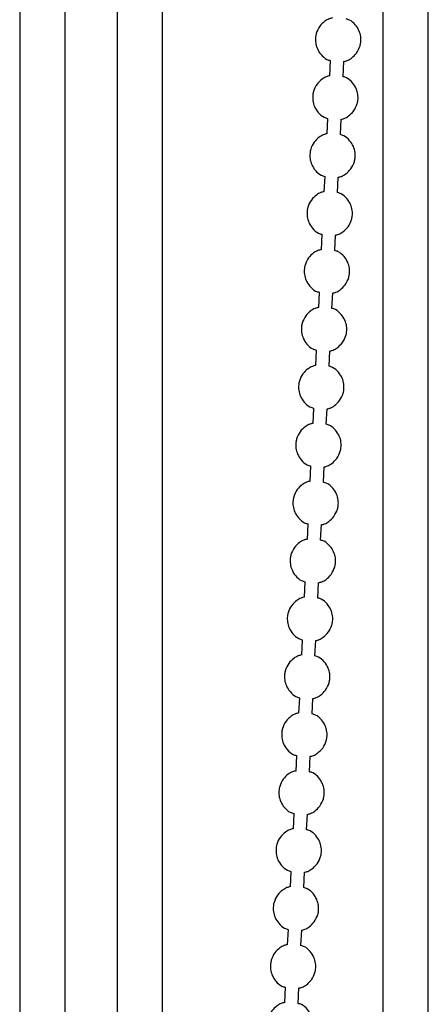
# Model space of a CAD drawing. Header units: millimetres. Extents: x 313 to 1951, y 543 to 2760.
# Tile 30 of 64: x 603 to 648, y 2191 to 2300. Entities that reach past the tile are written whole.
import ezdxf

# ---------------------------------------------------------------- set-up
doc = ezdxf.new("R2010")
doc.units = ezdxf.units.MM
doc.header["$LTSCALE"] = 10

msp = doc.modelspace()

# ---------------------------------------------------------------- linework, layer by layer
at = {"color": 7, "linetype": 'Continuous', "lineweight": 25}
for p, q in [((602.91, 2560.94), (602.91, 2151.05)), ((607.91, 2151.05), (607.91, 2560.94)), ((613.63, 2560.94), (613.63, 2151.05)), ((618.63, 2151.06), (618.63, 2560.94)), ((647.91, 2151.09), (647.91, 2450.7)), ((642.91, 2348.33), (642.91, 2151.05)), ((637.12, 2295.43), (637.04, 2293.72)), ((638.54, 2293.65), (638.62, 2295.35)), ((636.81, 2289.04), (636.73, 2287.34)), ((638.23, 2287.26), (638.31, 2288.96)), ((636.5, 2282.66), (636.42, 2280.95)), ((637.92, 2280.87), (638, 2282.58)), ((636.19, 2276.27), (636.11, 2274.56)), ((637.61, 2274.48), (637.69, 2276.19)), ((635.88, 2269.88), (635.8, 2268.18)), ((637.3, 2268.1), (637.38, 2269.8)), ((635.57, 2263.5), (635.49, 2261.79)), ((636.99, 2261.71), (637.07, 2263.42)), ((635.26, 2257.11), (635.18, 2255.4)), ((636.67, 2255.32), (636.76, 2257.03)), ((634.95, 2250.72), (634.87, 2249.02)), ((636.36, 2248.94), (636.45, 2250.64)), ((634.64, 2244.33), (634.56, 2242.63)), ((636.05, 2242.55), (636.14, 2244.26)), ((634.33, 2237.95), (634.25, 2236.24)), ((635.74, 2236.16), (635.83, 2237.87)), ((634.02, 2231.56), (633.94, 2229.85)), ((635.43, 2229.78), (635.52, 2231.48)), ((633.71, 2225.17), (633.63, 2223.47)), ((635.12, 2223.39), (635.21, 2225.09)), ((633.4, 2218.79), (633.32, 2217.08)), ((634.81, 2217), (634.9, 2218.71)), ((633.09, 2212.4), (633.01, 2210.69)), ((634.5, 2210.61), (634.59, 2212.32)), ((632.78, 2206.01), (632.69, 2204.31)), ((634.19, 2204.23), (634.28, 2205.93)), ((632.47, 2199.62), (632.38, 2197.92)), ((633.88, 2197.84), (633.97, 2199.55)), ((632.16, 2193.24), (632.07, 2191.53)), ((633.57, 2191.45), (633.66, 2193.16))]:
    msp.add_line(p, q, dxfattribs=at)
for points, knots in [([(637.35, 2300.13), (637.23, 2300.1), (636.94, 2300.03), (636.44, 2299.73), (635.91, 2299.21), (635.6, 2298.58), (635.48, 2297.95), (635.48, 2297.38), (635.67, 2296.7), (636.08, 2296.06), (636.59, 2295.58), (636.99, 2295.47), (637.12, 2295.43)], [0, 0, 0, 0, 0.058756, 0.144564, 0.269146, 0.412123, 0.472477, 0.57357, 0.68239, 0.803347, 0.935857, 1, 1, 1, 1]), ([(640, 2296.25), (640.15, 2296.51), (640.37, 2296.88), (640.49, 2297.52), (640.49, 2298.09), (640.3, 2298.77), (639.88, 2299.41), (639.38, 2299.88), (638.98, 2299.99), (638.85, 2300.03)], [0, 0, 0, 0, 0.195631, 0.27821, 0.416532, 0.565426, 0.730927, 0.912236, 1, 1, 1, 1]), ([(638.62, 2295.33), (638.74, 2295.36), (639.03, 2295.44), (639.53, 2295.72), (639.82, 2296.06), (640, 2296.25)], [0, 0, 0, 0, 0.218305, 0.537123, 1, 1, 1, 1]), ([(637.04, 2293.75), (636.92, 2293.72), (636.63, 2293.64), (636.13, 2293.35), (635.6, 2292.82), (635.29, 2292.19), (635.17, 2291.56), (635.17, 2290.99), (635.36, 2290.31), (635.77, 2289.67), (636.28, 2289.2), (636.68, 2289.08), (636.81, 2289.04)], [0, 0, 0, 0, 0.058756, 0.144564, 0.269146, 0.412123, 0.472477, 0.57357, 0.68239, 0.803347, 0.935857, 1, 1, 1, 1]), ([(639.69, 2289.86), (639.84, 2290.13), (640.06, 2290.5), (640.18, 2291.13), (640.18, 2291.7), (639.99, 2292.38), (639.57, 2293.02), (639.06, 2293.49), (638.67, 2293.61), (638.54, 2293.65)], [0, 0, 0, 0, 0.195631, 0.27821, 0.416532, 0.565426, 0.730927, 0.912236, 1, 1, 1, 1]), ([(638.31, 2288.94), (638.43, 2288.97), (638.72, 2289.05), (639.22, 2289.34), (639.51, 2289.67), (639.69, 2289.86)], [0, 0, 0, 0, 0.218305, 0.537123, 1, 1, 1, 1]), ([(636.73, 2287.36), (636.61, 2287.33), (636.32, 2287.25), (635.82, 2286.96), (635.29, 2286.44), (634.98, 2285.8), (634.86, 2285.17), (634.86, 2284.6), (635.05, 2283.92), (635.46, 2283.28), (635.97, 2282.81), (636.37, 2282.69), (636.5, 2282.66)], [0, 0, 0, 0, 0.0587558, 0.1445643, 0.2691456, 0.4121233, 0.4724766, 0.5735698, 0.6823896, 0.8033466, 0.9358575, 1, 1, 1, 1]), ([(639.38, 2283.48), (639.53, 2283.74), (639.75, 2284.11), (639.87, 2284.74), (639.87, 2285.31), (639.68, 2285.99), (639.26, 2286.63), (638.75, 2287.1), (638.36, 2287.22), (638.23, 2287.26)], [0, 0, 0, 0, 0.195631, 0.27821, 0.416532, 0.565426, 0.730927, 0.912236, 1, 1, 1, 1]), ([(638, 2282.56), (638.12, 2282.59), (638.41, 2282.66), (638.91, 2282.95), (639.2, 2283.28), (639.38, 2283.48)], [0, 0, 0, 0, 0.218305, 0.537123, 1, 1, 1, 1]), ([(636.42, 2280.97), (636.3, 2280.94), (636, 2280.87), (635.51, 2280.57), (634.98, 2280.05), (634.67, 2279.41), (634.54, 2278.79), (634.55, 2278.21), (634.74, 2277.54), (635.15, 2276.89), (635.66, 2276.42), (636.06, 2276.31), (636.19, 2276.27)], [0, 0, 0, 0, 0.058756, 0.144564, 0.269146, 0.412123, 0.472477, 0.57357, 0.68239, 0.803347, 0.935857, 1, 1, 1, 1]), ([(639.07, 2277.09), (639.22, 2277.35), (639.44, 2277.72), (639.56, 2278.36), (639.56, 2278.93), (639.37, 2279.61), (638.95, 2280.25), (638.44, 2280.72), (638.05, 2280.83), (637.92, 2280.87)], [0, 0, 0, 0, 0.195631, 0.27821, 0.416532, 0.565426, 0.730927, 0.912236, 1, 1, 1, 1]), ([(637.69, 2276.17), (637.81, 2276.2), (638.1, 2276.28), (638.6, 2276.56), (638.89, 2276.89), (639.07, 2277.09)], [0, 0, 0, 0, 0.218305, 0.537123, 1, 1, 1, 1]), ([(636.11, 2274.59), (635.99, 2274.55), (635.69, 2274.48), (635.2, 2274.19), (634.67, 2273.66), (634.36, 2273.03), (634.23, 2272.4), (634.24, 2271.83), (634.43, 2271.15), (634.84, 2270.51), (635.35, 2270.04), (635.75, 2269.92), (635.88, 2269.88)], [0, 0, 0, 0, 0.058756, 0.144564, 0.269146, 0.412123, 0.472477, 0.57357, 0.68239, 0.803347, 0.935857, 1, 1, 1, 1]), ([(638.76, 2270.7), (638.91, 2270.96), (639.13, 2271.34), (639.25, 2271.97), (639.25, 2272.54), (639.06, 2273.22), (638.64, 2273.86), (638.13, 2274.33), (637.74, 2274.45), (637.61, 2274.48)], [0, 0, 0, 0, 0.195631, 0.27821, 0.416532, 0.565426, 0.730927, 0.912236, 1, 1, 1, 1]), ([(637.38, 2269.78), (637.5, 2269.81), (637.79, 2269.89), (638.29, 2270.18), (638.58, 2270.51), (638.76, 2270.7)], [0, 0, 0, 0, 0.218305, 0.537123, 1, 1, 1, 1]), ([(635.8, 2268.2), (635.68, 2268.17), (635.38, 2268.09), (634.89, 2267.8), (634.36, 2267.28), (634.05, 2266.64), (633.92, 2266.01), (633.93, 2265.44), (634.12, 2264.76), (634.53, 2264.12), (635.04, 2263.65), (635.44, 2263.53), (635.57, 2263.5)], [0, 0, 0, 0, 0.0587558, 0.1445643, 0.2691456, 0.4121233, 0.4724766, 0.5735698, 0.6823896, 0.8033466, 0.9358575, 1, 1, 1, 1]), ([(638.45, 2264.32), (638.6, 2264.58), (638.82, 2264.95), (638.94, 2265.58), (638.94, 2266.15), (638.75, 2266.83), (638.33, 2267.47), (637.82, 2267.94), (637.43, 2268.06), (637.3, 2268.1)], [0, 0, 0, 0, 0.195631, 0.27821, 0.416532, 0.565426, 0.730927, 0.912236, 1, 1, 1, 1]), ([(637.07, 2263.39), (637.19, 2263.43), (637.48, 2263.5), (637.98, 2263.79), (638.27, 2264.12), (638.45, 2264.32)], [0, 0, 0, 0, 0.218305, 0.537123, 1, 1, 1, 1]), ([(635.49, 2261.81), (635.37, 2261.78), (635.07, 2261.71), (634.58, 2261.41), (634.05, 2260.89), (633.74, 2260.25), (633.61, 2259.63), (633.62, 2259.05), (633.81, 2258.37), (634.22, 2257.73), (634.73, 2257.26), (635.13, 2257.15), (635.26, 2257.11)], [0, 0, 0, 0, 0.058756, 0.144564, 0.269146, 0.412123, 0.472477, 0.57357, 0.68239, 0.803347, 0.935857, 1, 1, 1, 1]), ([(638.14, 2257.93), (638.29, 2258.19), (638.51, 2258.56), (638.63, 2259.19), (638.63, 2259.77), (638.44, 2260.44), (638.02, 2261.09), (637.51, 2261.56), (637.12, 2261.67), (636.99, 2261.71)], [0, 0, 0, 0, 0.195631, 0.27821, 0.416532, 0.565426, 0.730927, 0.912236, 1, 1, 1, 1]), ([(636.76, 2257.01), (636.88, 2257.04), (637.17, 2257.11), (637.67, 2257.4), (637.96, 2257.73), (638.14, 2257.93)], [0, 0, 0, 0, 0.2183049, 0.5371229, 1, 1, 1, 1]), ([(635.18, 2255.42), (635.06, 2255.39), (634.76, 2255.32), (634.27, 2255.02), (633.74, 2254.5), (633.43, 2253.87), (633.3, 2253.24), (633.31, 2252.67), (633.5, 2251.99), (633.91, 2251.35), (634.42, 2250.88), (634.82, 2250.76), (634.95, 2250.72)], [0, 0, 0, 0, 0.058756, 0.144564, 0.269146, 0.412123, 0.472477, 0.57357, 0.68239, 0.803347, 0.935857, 1, 1, 1, 1]), ([(637.83, 2251.54), (637.98, 2251.8), (638.2, 2252.18), (638.32, 2252.81), (638.32, 2253.38), (638.13, 2254.06), (637.71, 2254.7), (637.2, 2255.17), (636.8, 2255.29), (636.67, 2255.32)], [0, 0, 0, 0, 0.195631, 0.27821, 0.416532, 0.565426, 0.730927, 0.912236, 1, 1, 1, 1]), ([(636.45, 2250.62), (636.57, 2250.65), (636.86, 2250.73), (637.36, 2251.02), (637.65, 2251.35), (637.83, 2251.54)], [0, 0, 0, 0, 0.218305, 0.537123, 1, 1, 1, 1]), ([(634.87, 2249.04), (634.75, 2249.01), (634.45, 2248.93), (633.96, 2248.64), (633.42, 2248.11), (633.12, 2247.48), (632.99, 2246.85), (633, 2246.28), (633.19, 2245.6), (633.6, 2244.96), (634.11, 2244.49), (634.51, 2244.37), (634.64, 2244.33)], [0, 0, 0, 0, 0.058756, 0.144564, 0.269146, 0.412123, 0.472477, 0.57357, 0.68239, 0.803347, 0.935857, 1, 1, 1, 1]), ([(637.52, 2245.16), (637.67, 2245.42), (637.89, 2245.79), (638.01, 2246.42), (638.01, 2246.99), (637.82, 2247.67), (637.4, 2248.31), (636.89, 2248.78), (636.49, 2248.9), (636.36, 2248.94)], [0, 0, 0, 0, 0.195631, 0.27821, 0.416532, 0.565426, 0.730927, 0.912236, 1, 1, 1, 1]), ([(636.14, 2244.23), (636.26, 2244.26), (636.55, 2244.34), (637.05, 2244.63), (637.34, 2244.96), (637.52, 2245.16)], [0, 0, 0, 0, 0.2183049, 0.5371229, 1, 1, 1, 1]), ([(634.56, 2242.65), (634.44, 2242.62), (634.14, 2242.54), (633.65, 2242.25), (633.11, 2241.73), (632.81, 2241.09), (632.68, 2240.46), (632.69, 2239.89), (632.88, 2239.21), (633.29, 2238.57), (633.8, 2238.1), (634.2, 2237.98), (634.33, 2237.95)], [0, 0, 0, 0, 0.058756, 0.144564, 0.269146, 0.412123, 0.472477, 0.57357, 0.68239, 0.803347, 0.935857, 1, 1, 1, 1]), ([(637.21, 2238.77), (637.36, 2239.03), (637.58, 2239.4), (637.7, 2240.03), (637.7, 2240.6), (637.51, 2241.28), (637.09, 2241.92), (636.58, 2242.39), (636.18, 2242.51), (636.05, 2242.55)], [0, 0, 0, 0, 0.195631, 0.27821, 0.416532, 0.565426, 0.730927, 0.912236, 1, 1, 1, 1]), ([(635.83, 2237.85), (635.95, 2237.88), (636.24, 2237.95), (636.74, 2238.24), (637.03, 2238.57), (637.21, 2238.77)], [0, 0, 0, 0, 0.2183049, 0.5371229, 1, 1, 1, 1]), ([(634.25, 2236.26), (634.13, 2236.23), (633.83, 2236.16), (633.34, 2235.86), (632.8, 2235.34), (632.5, 2234.7), (632.37, 2234.08), (632.38, 2233.5), (632.57, 2232.83), (632.98, 2232.18), (633.49, 2231.71), (633.89, 2231.6), (634.02, 2231.56)], [0, 0, 0, 0, 0.0587558, 0.1445643, 0.2691456, 0.4121233, 0.4724766, 0.5735698, 0.6823896, 0.8033466, 0.9358575, 1, 1, 1, 1]), ([(636.9, 2232.38), (637.05, 2232.64), (637.27, 2233.01), (637.39, 2233.65), (637.39, 2234.22), (637.2, 2234.9), (636.78, 2235.54), (636.27, 2236.01), (635.87, 2236.12), (635.74, 2236.16)], [0, 0, 0, 0, 0.195631, 0.27821, 0.416532, 0.565426, 0.730927, 0.912236, 1, 1, 1, 1]), ([(635.52, 2231.46), (635.64, 2231.49), (635.93, 2231.57), (636.43, 2231.85), (636.72, 2232.19), (636.9, 2232.38)], [0, 0, 0, 0, 0.218305, 0.537123, 1, 1, 1, 1]), ([(633.94, 2229.88), (633.82, 2229.85), (633.52, 2229.77), (633.03, 2229.48), (632.49, 2228.95), (632.19, 2228.32), (632.06, 2227.69), (632.07, 2227.12), (632.26, 2226.44), (632.67, 2225.8), (633.18, 2225.33), (633.58, 2225.21), (633.71, 2225.17)], [0, 0, 0, 0, 0.058756, 0.144564, 0.269146, 0.412123, 0.472477, 0.57357, 0.68239, 0.803347, 0.935857, 1, 1, 1, 1]), ([(636.59, 2225.99), (636.74, 2226.26), (636.96, 2226.63), (637.08, 2227.26), (637.08, 2227.83), (636.89, 2228.51), (636.47, 2229.15), (635.96, 2229.62), (635.56, 2229.74), (635.43, 2229.78)], [0, 0, 0, 0, 0.195631, 0.27821, 0.416532, 0.565426, 0.730927, 0.912236, 1, 1, 1, 1]), ([(635.21, 2225.07), (635.32, 2225.1), (635.62, 2225.18), (636.12, 2225.47), (636.41, 2225.8), (636.59, 2225.99)], [0, 0, 0, 0, 0.218305, 0.537123, 1, 1, 1, 1]), ([(633.63, 2223.49), (633.51, 2223.46), (633.21, 2223.38), (632.72, 2223.09), (632.18, 2222.57), (631.88, 2221.93), (631.75, 2221.3), (631.76, 2220.73), (631.94, 2220.05), (632.36, 2219.41), (632.87, 2218.94), (633.27, 2218.82), (633.4, 2218.79)], [0, 0, 0, 0, 0.058756, 0.144564, 0.269146, 0.412123, 0.472477, 0.57357, 0.68239, 0.803347, 0.935857, 1, 1, 1, 1]), ([(636.28, 2219.61), (636.43, 2219.87), (636.65, 2220.24), (636.77, 2220.87), (636.77, 2221.44), (636.58, 2222.12), (636.16, 2222.76), (635.65, 2223.23), (635.25, 2223.35), (635.12, 2223.39)], [0, 0, 0, 0, 0.195631, 0.27821, 0.416532, 0.565426, 0.730927, 0.912236, 1, 1, 1, 1]), ([(634.9, 2218.68), (635.01, 2218.72), (635.31, 2218.79), (635.81, 2219.08), (636.1, 2219.41), (636.28, 2219.61)], [0, 0, 0, 0, 0.218305, 0.537123, 1, 1, 1, 1]), ([(633.32, 2217.1), (633.2, 2217.07), (632.9, 2217), (632.41, 2216.7), (631.87, 2216.18), (631.57, 2215.54), (631.44, 2214.92), (631.45, 2214.34), (631.63, 2213.66), (632.05, 2213.02), (632.56, 2212.55), (632.96, 2212.44), (633.09, 2212.4)], [0, 0, 0, 0, 0.058756, 0.144564, 0.269146, 0.412123, 0.472477, 0.57357, 0.68239, 0.803347, 0.935857, 1, 1, 1, 1]), ([(635.97, 2213.22), (636.12, 2213.48), (636.34, 2213.85), (636.46, 2214.48), (636.45, 2215.06), (636.27, 2215.74), (635.85, 2216.38), (635.34, 2216.85), (634.94, 2216.96), (634.81, 2217)], [0, 0, 0, 0, 0.195631, 0.27821, 0.416532, 0.565426, 0.730927, 0.912236, 1, 1, 1, 1]), ([(634.58, 2212.3), (634.7, 2212.33), (635, 2212.4), (635.5, 2212.69), (635.79, 2213.02), (635.97, 2213.22)], [0, 0, 0, 0, 0.2183049, 0.5371229, 1, 1, 1, 1]), ([(633.01, 2210.72), (632.89, 2210.68), (632.59, 2210.61), (632.1, 2210.31), (631.56, 2209.79), (631.26, 2209.16), (631.13, 2208.53), (631.14, 2207.96), (631.32, 2207.28), (631.74, 2206.64), (632.25, 2206.17), (632.65, 2206.05), (632.78, 2206.01)], [0, 0, 0, 0, 0.058756, 0.144564, 0.269146, 0.412123, 0.472477, 0.57357, 0.68239, 0.803347, 0.935857, 1, 1, 1, 1]), ([(635.66, 2206.83), (635.81, 2207.09), (636.03, 2207.47), (636.15, 2208.1), (636.14, 2208.67), (635.96, 2209.35), (635.54, 2209.99), (635.03, 2210.46), (634.63, 2210.58), (634.5, 2210.61)], [0, 0, 0, 0, 0.195631, 0.27821, 0.416532, 0.565426, 0.730927, 0.912236, 1, 1, 1, 1]), ([(634.27, 2205.91), (634.39, 2205.94), (634.69, 2206.02), (635.19, 2206.31), (635.48, 2206.64), (635.66, 2206.83)], [0, 0, 0, 0, 0.218305, 0.537123, 1, 1, 1, 1]), ([(632.7, 2204.33), (632.58, 2204.3), (632.28, 2204.22), (631.79, 2203.93), (631.25, 2203.4), (630.95, 2202.77), (630.82, 2202.14), (630.83, 2201.57), (631.01, 2200.89), (631.43, 2200.25), (631.94, 2199.78), (632.34, 2199.66), (632.47, 2199.62)], [0, 0, 0, 0, 0.0587558, 0.1445643, 0.2691456, 0.4121233, 0.4724766, 0.5735698, 0.6823896, 0.8033466, 0.9358575, 1, 1, 1, 1]), ([(635.34, 2200.45), (635.5, 2200.71), (635.72, 2201.08), (635.84, 2201.71), (635.83, 2202.28), (635.65, 2202.96), (635.23, 2203.6), (634.72, 2204.07), (634.32, 2204.19), (634.19, 2204.23)], [0, 0, 0, 0, 0.195631, 0.27821, 0.416532, 0.565426, 0.730927, 0.912236, 1, 1, 1, 1]), ([(633.96, 2199.52), (634.08, 2199.55), (634.38, 2199.63), (634.88, 2199.92), (635.17, 2200.25), (635.34, 2200.45)], [0, 0, 0, 0, 0.218305, 0.537123, 1, 1, 1, 1]), ([(632.39, 2197.94), (632.27, 2197.91), (631.97, 2197.83), (631.48, 2197.54), (630.94, 2197.02), (630.64, 2196.38), (630.51, 2195.75), (630.52, 2195.18), (630.7, 2194.5), (631.12, 2193.86), (631.63, 2193.39), (632.03, 2193.28), (632.16, 2193.24)], [0, 0, 0, 0, 0.0587558, 0.1445643, 0.2691456, 0.4121233, 0.4724766, 0.5735698, 0.6823896, 0.8033466, 0.9358575, 1, 1, 1, 1]), ([(635.03, 2194.06), (635.19, 2194.32), (635.41, 2194.69), (635.53, 2195.32), (635.52, 2195.89), (635.34, 2196.57), (634.92, 2197.22), (634.41, 2197.69), (634.01, 2197.8), (633.88, 2197.84)], [0, 0, 0, 0, 0.195631, 0.27821, 0.416532, 0.565426, 0.730927, 0.912236, 1, 1, 1, 1]), ([(633.65, 2193.14), (633.77, 2193.17), (634.07, 2193.24), (634.57, 2193.53), (634.86, 2193.86), (635.03, 2194.06)], [0, 0, 0, 0, 0.2183049, 0.5371229, 1, 1, 1, 1]), ([(632.08, 2191.55), (631.96, 2191.52), (631.66, 2191.45), (631.17, 2191.15), (630.63, 2190.63), (630.33, 2190), (630.2, 2189.37), (630.21, 2188.8), (630.39, 2188.12), (630.81, 2187.48), (631.32, 2187), (631.72, 2186.89), (631.85, 2186.85)], [0, 0, 0, 0, 0.058756, 0.144564, 0.269146, 0.412123, 0.472477, 0.57357, 0.68239, 0.803347, 0.935857, 1, 1, 1, 1]), ([(634.72, 2187.67), (634.88, 2187.93), (635.1, 2188.3), (635.22, 2188.94), (635.21, 2189.51), (635.03, 2190.19), (634.61, 2190.83), (634.1, 2191.3), (633.7, 2191.41), (633.57, 2191.45)], [0, 0, 0, 0, 0.195631, 0.27821, 0.416532, 0.565426, 0.730927, 0.912236, 1, 1, 1, 1])]:
    msp.add_open_spline(points, degree=3, knots=knots, dxfattribs=at)

doc.saveas('drawing.dxf')
